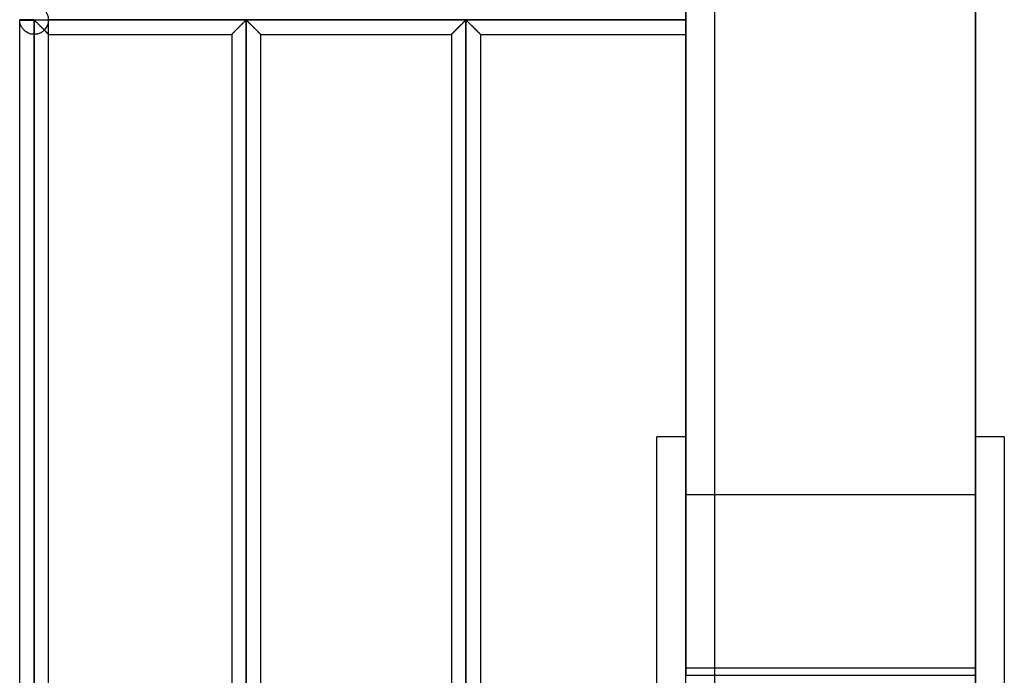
# Model space of a CAD drawing. Header units: millimetres. Extents: x -315 to 376, y -690 to 690.
# Tile 13 of 20: x -315 to -145, y 227 to 340. Entities that reach past the tile are written whole.
import ezdxf

# ---------------------------------------------------------------- set-up
doc = ezdxf.new("R2010")
doc.units = ezdxf.units.MM
doc.layers.add('MAIN-1', color=7, linetype='Continuous')
doc.layers.add('MAIN-2', color=7, linetype='Continuous')

msp = doc.modelspace()

# ---------------------------------------------------------------- linework, layer by layer
at = {"layer": 'MAIN-1'}
for p, q in [((-200, -690), (-200, 690)), ((-312.5, 340), (-312.5, 340.07)), ((-312.5, 340), (-315, 340)), ((-315, 339.93), (-312.5, 339.93)), ((-315, 113.4), (-315, 339.93)), ((-312.5, 340), (-200, 340)), ((-312.5, 339.93), (-312.5, 340)), ((-312.5, 339.93), (-312.42, 339.9)), ((-312.5, 113.4), (-312.5, 339.93)), ((-312.42, 339.9), (-312.36, 339.85)), ((-312.36, 339.85), (-312.31, 339.8)), ((-312.31, 339.8), (-312.25, 339.74)), ((-312.25, 339.74), (-312.19, 339.68)), ((-312.19, 339.68), (-312.13, 339.62)), ((-312.13, 339.62), (-312.06, 339.56)), ((-312.06, 339.56), (-312, 339.49)), ((-312, 339.49), (-311.93, 339.43)), ((-311.93, 339.43), (-311.86, 339.36)), ((-311.86, 339.36), (-311.79, 339.29)), ((-311.79, 339.29), (-311.72, 339.22)), ((-311.72, 339.22), (-311.65, 339.15)), ((-311.65, 339.15), (-311.58, 339.07)), ((-311.58, 339.07), (-311.5, 339)), ((-311.5, 339), (-311.43, 338.93)), ((-311.43, 338.93), (-311.36, 338.85)), ((-311.36, 338.85), (-311.28, 338.78)), ((-311.28, 338.78), (-311.21, 338.71)), ((-311.21, 338.71), (-311.14, 338.63)), ((-311.14, 338.63), (-311.06, 338.56)), ((-311.06, 338.56), (-310.99, 338.49)), ((-310.99, 338.49), (-310.92, 338.42)), ((-310.92, 338.42), (-310.85, 338.35)), ((-310.85, 338.35), (-310.78, 338.28)), ((-277.64, 338.26), (-277.55, 338.35)), ((-277.55, 338.35), (-277.46, 338.44)), ((-277.46, 338.44), (-277.36, 338.54)), ((-277.36, 338.54), (-277.26, 338.63)), ((-277.26, 338.63), (-277.17, 338.73)), ((-277.17, 338.73), (-277.07, 338.83)), ((-277.07, 338.83), (-276.97, 338.93)), ((-276.97, 338.93), (-276.87, 339.03)), ((-276.87, 339.03), (-276.77, 339.12)), ((-276.77, 339.12), (-276.68, 339.22)), ((-276.68, 339.22), (-276.58, 339.31)), ((-276.58, 339.31), (-276.49, 339.4)), ((-276.49, 339.4), (-276.4, 339.49)), ((-276.4, 339.49), (-276.31, 339.58)), ((-276.31, 339.58), (-276.23, 339.66)), ((-276.23, 339.66), (-276.15, 339.74)), ((-276.15, 339.74), (-276.07, 339.81)), ((-276.07, 339.81), (-276, 339.88)), ((-276, 339.88), (-275.9, 339.93)), ((-275.9, 339.93), (-275.8, 339.88)), ((-275.9, 339.93), (-275.9, 113.4)), ((-275.8, 339.88), (-275.72, 339.81)), ((-275.72, 339.81), (-275.64, 339.73)), ((-275.64, 339.73), (-275.56, 339.65)), ((-275.56, 339.65), (-275.47, 339.57)), ((-275.47, 339.57), (-275.38, 339.48)), ((-275.38, 339.48), (-275.29, 339.38)), ((-275.29, 339.38), (-275.19, 339.29)), ((-275.19, 339.29), (-275.09, 339.19)), ((-275.09, 339.19), (-275, 339.09)), ((-275, 339.09), (-274.89, 338.99)), ((-274.89, 338.99), (-274.79, 338.89)), ((-274.79, 338.89), (-274.69, 338.79)), ((-274.69, 338.79), (-274.59, 338.69)), ((-274.59, 338.69), (-274.49, 338.59)), ((-274.49, 338.59), (-274.39, 338.49)), ((-274.39, 338.49), (-274.3, 338.39)), ((-274.3, 338.39), (-274.2, 338.3)), ((-239.69, 338.26), (-239.6, 338.35)), ((-239.6, 338.35), (-239.51, 338.44)), ((-239.51, 338.44), (-239.41, 338.54)), ((-239.41, 338.54), (-239.31, 338.63)), ((-239.31, 338.63), (-239.22, 338.73)), ((-239.22, 338.73), (-239.12, 338.83)), ((-239.12, 338.83), (-239.02, 338.93)), ((-239.02, 338.93), (-238.92, 339.03)), ((-238.92, 339.03), (-238.82, 339.12)), ((-238.82, 339.12), (-238.73, 339.22)), ((-238.73, 339.22), (-238.63, 339.31)), ((-238.63, 339.31), (-238.54, 339.4)), ((-238.54, 339.4), (-238.45, 339.49)), ((-238.45, 339.49), (-238.36, 339.58)), ((-238.36, 339.58), (-238.28, 339.66)), ((-238.28, 339.66), (-238.2, 339.74)), ((-238.2, 339.74), (-238.12, 339.81)), ((-238.12, 339.81), (-238.05, 339.88)), ((-238.05, 339.88), (-237.95, 339.93)), ((-237.95, 339.93), (-237.95, 113.4)), ((-237.95, 339.93), (-237.85, 339.88)), ((-237.85, 339.88), (-237.77, 339.81)), ((-237.77, 339.81), (-237.69, 339.73)), ((-237.69, 339.73), (-237.61, 339.65)), ((-237.61, 339.65), (-237.52, 339.57)), ((-237.52, 339.57), (-237.43, 339.48)), ((-237.43, 339.48), (-237.34, 339.38)), ((-237.34, 339.38), (-237.24, 339.29)), ((-237.24, 339.29), (-237.14, 339.19)), ((-237.14, 339.19), (-237.05, 339.09)), ((-237.05, 339.09), (-236.94, 338.99)), ((-236.94, 338.99), (-236.84, 338.89)), ((-236.84, 338.89), (-236.74, 338.79)), ((-236.74, 338.79), (-236.64, 338.69)), ((-236.64, 338.69), (-236.54, 338.59)), ((-236.54, 338.59), (-236.44, 338.49)), ((-236.44, 338.49), (-236.35, 338.39)), ((-236.35, 338.39), (-236.25, 338.3)), ((-310.78, 338.28), (-310.72, 338.22)), ((-310.72, 338.22), (-310.65, 338.15)), ((-310.65, 338.15), (-310.59, 338.09)), ((-310.59, 338.09), (-310.53, 338.03)), ((-310.53, 338.03), (-310.47, 337.96)), ((-310.47, 337.96), (-310.41, 337.91)), ((-310.41, 337.91), (-310.35, 337.85)), ((-310.35, 337.85), (-310.3, 337.8)), ((-310.3, 337.8), (-310.25, 337.75)), ((-310.25, 337.75), (-310.2, 337.7)), ((-310.2, 337.7), (-310.16, 337.66)), ((-310.16, 337.66), (-310.13, 337.63)), ((-310.13, 337.63), (-310.09, 337.59)), ((-310.09, 337.59), (-310.07, 337.56)), ((-310.07, 337.56), (-310.04, 337.54)), ((-310.04, 337.54), (-310.02, 337.52)), ((-310.02, 337.52), (-310.01, 337.51)), ((-310.01, 337.51), (-310, 337.5)), ((-310, 337.5), (-310, 337.5)), ((-310, 115.83), (-310, 337.5)), ((-310, 337.5), (-278.4, 337.5)), ((-278.4, 337.5), (-278.39, 337.5)), ((-278.4, 337.5), (-278.4, 115.83)), ((-278.39, 337.5), (-278.38, 337.52)), ((-278.38, 337.52), (-278.36, 337.54)), ((-278.36, 337.54), (-278.33, 337.57)), ((-278.33, 337.57), (-278.29, 337.61)), ((-278.29, 337.61), (-278.24, 337.66)), ((-278.24, 337.66), (-278.18, 337.72)), ((-278.18, 337.72), (-278.12, 337.78)), ((-278.12, 337.78), (-278.05, 337.85)), ((-278.05, 337.85), (-277.97, 337.93)), ((-277.97, 337.93), (-277.89, 338)), ((-277.89, 338), (-277.81, 338.09)), ((-277.81, 338.09), (-277.73, 338.17)), ((-277.73, 338.17), (-277.64, 338.26)), ((-274.2, 338.3), (-274.11, 338.21)), ((-274.11, 338.21), (-274.02, 338.12)), ((-274.02, 338.12), (-273.93, 338.03)), ((-273.93, 338.03), (-273.85, 337.95)), ((-273.85, 337.95), (-273.77, 337.87)), ((-273.77, 337.87), (-273.7, 337.8)), ((-273.7, 337.8), (-273.63, 337.73)), ((-273.63, 337.73), (-273.57, 337.67)), ((-273.57, 337.67), (-273.52, 337.62)), ((-273.52, 337.62), (-273.48, 337.58)), ((-273.48, 337.58), (-273.45, 337.54)), ((-273.45, 337.54), (-273.42, 337.52)), ((-273.42, 337.52), (-273.41, 337.5)), ((-273.41, 337.5), (-273.4, 337.5)), ((-273.4, 337.5), (-240.45, 337.5)), ((-273.4, 337.5), (-273.4, 115.83)), ((-240.45, 337.5), (-240.44, 337.5)), ((-240.45, 337.5), (-240.45, 115.83)), ((-240.44, 337.5), (-240.43, 337.52)), ((-240.43, 337.52), (-240.41, 337.54)), ((-240.41, 337.54), (-240.38, 337.57)), ((-240.38, 337.57), (-240.34, 337.61)), ((-240.34, 337.61), (-240.29, 337.66)), ((-240.29, 337.66), (-240.23, 337.72)), ((-240.23, 337.72), (-240.17, 337.78)), ((-240.17, 337.78), (-240.1, 337.85)), ((-240.1, 337.85), (-240.02, 337.93)), ((-240.02, 337.93), (-239.94, 338)), ((-239.94, 338), (-239.86, 338.09)), ((-239.86, 338.09), (-239.78, 338.17)), ((-239.78, 338.17), (-239.69, 338.26)), ((-236.25, 338.3), (-236.16, 338.21)), ((-236.16, 338.21), (-236.07, 338.12)), ((-236.07, 338.12), (-235.98, 338.03)), ((-235.98, 338.03), (-235.9, 337.95)), ((-235.9, 337.95), (-235.82, 337.87)), ((-235.82, 337.87), (-235.75, 337.8)), ((-235.75, 337.8), (-235.68, 337.73)), ((-235.68, 337.73), (-235.62, 337.67)), ((-235.62, 337.67), (-235.57, 337.62)), ((-235.57, 337.62), (-235.53, 337.58)), ((-235.53, 337.58), (-235.49, 337.54)), ((-235.49, 337.54), (-235.47, 337.52)), ((-235.47, 337.52), (-235.46, 337.5)), ((-235.46, 337.5), (-235.45, 337.5)), ((-235.45, 337.5), (-200, 337.5)), ((-235.45, 337.5), (-235.45, 115.83)), ((-205, 115.83), (-205, 268)), ((-200, 268), (-205, 268))]:
    msp.add_line(p, q, dxfattribs=at)
for start, end in [(178.3794, 180), (180, 181.6206)]:
    msp.add_arc((-312.5, 340), 2.5, start, end, dxfattribs=at)
at = {"layer": 'MAIN-2'}
for p, q in [((-195, -685), (-195, 685)), ((-199.99, 629.6), (-199.99, 226.82)), ((-149.97, 252.9), (-149.97, 616.74)), ((-149.97, 516.24), (-149.97, -70.9)), ((-312.5, 340.07), (-312.5, 340)), ((-315, 340), (-315, 340)), ((-312.5, 340), (-315, 340)), ((-312.5, 339.93), (-315, 339.93)), ((-315, 339.87), (-315, 339.93)), ((-314.99, 339.78), (-315, 339.87)), ((-314.98, 339.69), (-314.99, 339.78)), ((-314.97, 339.59), (-314.98, 339.69)), ((-314.95, 339.48), (-314.97, 339.59)), ((-314.92, 339.37), (-314.95, 339.48)), ((-314.89, 339.26), (-314.92, 339.37)), ((-314.85, 339.14), (-314.89, 339.26)), ((-314.8, 339.03), (-314.85, 339.14)), ((-314.75, 338.91), (-314.8, 339.03)), ((-314.69, 338.79), (-314.75, 338.91)), ((-314.61, 338.67), (-314.69, 338.79)), ((-314.54, 338.55), (-314.61, 338.67)), ((-314.45, 338.43), (-314.54, 338.55)), ((-314.35, 338.32), (-314.45, 338.43)), ((-314.25, 338.21), (-314.35, 338.32)), ((-312.5, 340), (-312.5, 339.93)), ((-312.5, 340), (-200, 340)), ((-312.5, 339.93), (-312.5, 113.4)), ((-312.4, 339.87), (-312.5, 339.93)), ((-312.31, 339.8), (-312.4, 339.87)), ((-312.23, 339.72), (-312.31, 339.8)), ((-312.14, 339.63), (-312.23, 339.72)), ((-312.05, 339.54), (-312.14, 339.63)), ((-311.95, 339.45), (-312.05, 339.54)), ((-311.85, 339.35), (-311.95, 339.45)), ((-311.75, 339.25), (-311.85, 339.35)), ((-311.65, 339.14), (-311.75, 339.25)), ((-311.54, 339.04), (-311.65, 339.14)), ((-311.44, 338.93), (-311.54, 339.04)), ((-311.33, 338.83), (-311.44, 338.93)), ((-311.22, 338.72), (-311.33, 338.83)), ((-311.12, 338.62), (-311.22, 338.72)), ((-311.01, 338.51), (-311.12, 338.62)), ((-310.91, 338.41), (-311.01, 338.51)), ((-310.81, 338.31), (-310.91, 338.41)), ((-310.72, 338.21), (-310.81, 338.31)), ((-310, 340), (-310, 340)), ((-200, 340), (-310, 340)), ((-200, 340), (-310, 340)), ((-310, 337.5), (-310, 339.93)), ((-277.55, 338.35), (-277.64, 338.26)), ((-277.52, 338.38), (-277.61, 338.29)), ((-277.61, 338.29), (-277.52, 338.38)), ((-277.46, 338.44), (-277.55, 338.35)), ((-277.43, 338.47), (-277.52, 338.38)), ((-277.52, 338.38), (-277.43, 338.47)), ((-277.36, 338.54), (-277.46, 338.44)), ((-277.34, 338.56), (-277.43, 338.47)), ((-277.43, 338.47), (-277.34, 338.56)), ((-277.26, 338.63), (-277.36, 338.54)), ((-277.24, 338.66), (-277.34, 338.56)), ((-277.34, 338.56), (-277.24, 338.66)), ((-277.17, 338.73), (-277.26, 338.63)), ((-277.15, 338.75), (-277.24, 338.66)), ((-277.24, 338.66), (-277.15, 338.75)), ((-277.07, 338.83), (-277.17, 338.73)), ((-277.05, 338.85), (-277.15, 338.75)), ((-277.15, 338.75), (-277.05, 338.85)), ((-276.97, 338.93), (-277.07, 338.83)), ((-276.95, 338.95), (-277.05, 338.85)), ((-277.05, 338.85), (-276.95, 338.95)), ((-276.87, 339.03), (-276.97, 338.93)), ((-276.86, 339.04), (-276.95, 338.95)), ((-276.95, 338.95), (-276.86, 339.04)), ((-276.77, 339.12), (-276.87, 339.03)), ((-276.76, 339.14), (-276.86, 339.04)), ((-276.86, 339.04), (-276.76, 339.14)), ((-276.68, 339.22), (-276.77, 339.12)), ((-276.67, 339.23), (-276.76, 339.14)), ((-276.76, 339.14), (-276.67, 339.23)), ((-276.58, 339.31), (-276.68, 339.22)), ((-276.57, 339.32), (-276.67, 339.23)), ((-276.67, 339.23), (-276.57, 339.32)), ((-276.49, 339.4), (-276.58, 339.31)), ((-276.48, 339.41), (-276.57, 339.32)), ((-276.57, 339.32), (-276.48, 339.41)), ((-276.4, 339.49), (-276.49, 339.4)), ((-276.39, 339.5), (-276.48, 339.41)), ((-276.48, 339.41), (-276.39, 339.5)), ((-276.31, 339.58), (-276.4, 339.49)), ((-276.31, 339.59), (-276.39, 339.5)), ((-276.39, 339.5), (-276.31, 339.59)), ((-276.23, 339.67), (-276.31, 339.59)), ((-276.31, 339.59), (-276.23, 339.67)), ((-276.23, 339.66), (-276.31, 339.58)), ((-276.15, 339.74), (-276.23, 339.66)), ((-276.15, 339.74), (-276.23, 339.67)), ((-276.23, 339.67), (-276.15, 339.74)), ((-276.07, 339.82), (-276.15, 339.74)), ((-276.15, 339.74), (-276.07, 339.82)), ((-276.07, 339.81), (-276.15, 339.74)), ((-276, 339.88), (-276.07, 339.81)), ((-276, 339.88), (-276.07, 339.82)), ((-276.07, 339.82), (-276, 339.88)), ((-275.9, 339.93), (-276, 339.88)), ((-275.9, 339.93), (-276, 339.88)), ((-276, 339.88), (-275.9, 339.93)), ((-275.8, 339.88), (-275.9, 339.93)), ((-275.9, 113.4), (-275.9, 339.93)), ((-275.9, 339.93), (-275.9, 113.4)), ((-275.9, 113.4), (-275.9, 339.93)), ((-275.9, 339.93), (-275.8, 339.88)), ((-275.8, 339.88), (-275.9, 339.93)), ((-275.73, 339.81), (-275.8, 339.88)), ((-275.8, 339.88), (-275.73, 339.82)), ((-275.73, 339.82), (-275.8, 339.88)), ((-275.73, 339.82), (-275.65, 339.74)), ((-275.65, 339.74), (-275.73, 339.82)), ((-275.65, 339.74), (-275.73, 339.81)), ((-275.57, 339.66), (-275.65, 339.74)), ((-275.65, 339.74), (-275.57, 339.67)), ((-275.57, 339.67), (-275.65, 339.74)), ((-275.57, 339.67), (-275.49, 339.59)), ((-275.49, 339.59), (-275.57, 339.67)), ((-275.49, 339.58), (-275.57, 339.66)), ((-275.49, 339.59), (-275.41, 339.5)), ((-275.41, 339.5), (-275.49, 339.59)), ((-275.4, 339.49), (-275.49, 339.58)), ((-275.41, 339.5), (-275.32, 339.41)), ((-275.32, 339.41), (-275.41, 339.5)), ((-275.31, 339.4), (-275.4, 339.49)), ((-275.32, 339.41), (-275.23, 339.32)), ((-275.23, 339.32), (-275.32, 339.41)), ((-275.22, 339.31), (-275.31, 339.4)), ((-275.23, 339.32), (-275.13, 339.23)), ((-275.13, 339.23), (-275.23, 339.32)), ((-275.12, 339.22), (-275.22, 339.31)), ((-275.13, 339.23), (-275.04, 339.14)), ((-275.04, 339.14), (-275.13, 339.23)), ((-275.03, 339.12), (-275.12, 339.22)), ((-275.04, 339.14), (-274.94, 339.04)), ((-274.94, 339.04), (-275.04, 339.14)), ((-274.93, 339.03), (-275.03, 339.12)), ((-274.94, 339.04), (-274.85, 338.95)), ((-274.85, 338.95), (-274.94, 339.04)), ((-274.83, 338.93), (-274.93, 339.03)), ((-274.85, 338.95), (-274.75, 338.85)), ((-274.75, 338.85), (-274.85, 338.95)), ((-274.73, 338.83), (-274.83, 338.93)), ((-274.75, 338.85), (-274.65, 338.75)), ((-274.65, 338.75), (-274.75, 338.85)), ((-274.63, 338.73), (-274.73, 338.83)), ((-274.65, 338.75), (-274.56, 338.66)), ((-274.56, 338.66), (-274.65, 338.75)), ((-274.54, 338.63), (-274.63, 338.73)), ((-274.56, 338.66), (-274.46, 338.56)), ((-274.46, 338.56), (-274.56, 338.66)), ((-274.44, 338.54), (-274.54, 338.63)), ((-274.46, 338.56), (-274.37, 338.47)), ((-274.37, 338.47), (-274.46, 338.56)), ((-274.34, 338.44), (-274.44, 338.54)), ((-274.37, 338.47), (-274.28, 338.38)), ((-274.28, 338.38), (-274.37, 338.47)), ((-274.25, 338.35), (-274.34, 338.44)), ((-274.28, 338.38), (-274.19, 338.29)), ((-274.19, 338.29), (-274.28, 338.38)), ((-274.16, 338.26), (-274.25, 338.35)), ((-239.6, 338.35), (-239.69, 338.26)), ((-239.57, 338.38), (-239.66, 338.29)), ((-239.66, 338.29), (-239.57, 338.38)), ((-239.51, 338.44), (-239.6, 338.35)), ((-239.48, 338.47), (-239.57, 338.38)), ((-239.57, 338.38), (-239.48, 338.47)), ((-239.41, 338.54), (-239.51, 338.44)), ((-239.39, 338.56), (-239.48, 338.47)), ((-239.48, 338.47), (-239.39, 338.56)), ((-239.31, 338.63), (-239.41, 338.54)), ((-239.29, 338.66), (-239.39, 338.56)), ((-239.39, 338.56), (-239.29, 338.66)), ((-239.22, 338.73), (-239.31, 338.63)), ((-239.2, 338.75), (-239.29, 338.66)), ((-239.29, 338.66), (-239.2, 338.75)), ((-239.12, 338.83), (-239.22, 338.73)), ((-239.1, 338.85), (-239.2, 338.75)), ((-239.2, 338.75), (-239.1, 338.85)), ((-239.02, 338.93), (-239.12, 338.83)), ((-239, 338.95), (-239.1, 338.85)), ((-239.1, 338.85), (-239, 338.95)), ((-238.92, 339.03), (-239.02, 338.93)), ((-238.91, 339.04), (-239, 338.95)), ((-239, 338.95), (-238.91, 339.04)), ((-238.82, 339.12), (-238.92, 339.03)), ((-238.81, 339.14), (-238.91, 339.04)), ((-238.91, 339.04), (-238.81, 339.14)), ((-238.73, 339.22), (-238.82, 339.12)), ((-238.72, 339.23), (-238.81, 339.14)), ((-238.81, 339.14), (-238.72, 339.23)), ((-238.63, 339.31), (-238.73, 339.22)), ((-238.62, 339.32), (-238.72, 339.23)), ((-238.72, 339.23), (-238.62, 339.32)), ((-238.54, 339.4), (-238.63, 339.31)), ((-238.53, 339.41), (-238.62, 339.32)), ((-238.62, 339.32), (-238.53, 339.41)), ((-238.45, 339.49), (-238.54, 339.4)), ((-238.44, 339.5), (-238.53, 339.41)), ((-238.53, 339.41), (-238.44, 339.5)), ((-238.36, 339.58), (-238.45, 339.49)), ((-238.36, 339.59), (-238.44, 339.5)), ((-238.44, 339.5), (-238.36, 339.59)), ((-238.28, 339.67), (-238.36, 339.59)), ((-238.36, 339.59), (-238.28, 339.67)), ((-238.28, 339.66), (-238.36, 339.58)), ((-238.2, 339.74), (-238.28, 339.66)), ((-238.2, 339.74), (-238.28, 339.67)), ((-238.28, 339.67), (-238.2, 339.74)), ((-238.12, 339.82), (-238.2, 339.74)), ((-238.2, 339.74), (-238.12, 339.82)), ((-238.12, 339.81), (-238.2, 339.74)), ((-238.05, 339.88), (-238.12, 339.81)), ((-238.05, 339.88), (-238.12, 339.82)), ((-238.12, 339.82), (-238.05, 339.88)), ((-237.95, 339.93), (-238.05, 339.88)), ((-237.95, 339.93), (-238.05, 339.88)), ((-238.05, 339.88), (-237.95, 339.93)), ((-237.95, 113.4), (-237.95, 339.93)), ((-237.85, 339.88), (-237.95, 339.93)), ((-237.95, 339.93), (-237.95, 113.4)), ((-237.95, 113.4), (-237.95, 339.93)), ((-237.95, 339.93), (-237.85, 339.88)), ((-237.85, 339.88), (-237.95, 339.93)), ((-237.78, 339.81), (-237.85, 339.88)), ((-237.85, 339.88), (-237.78, 339.82)), ((-237.78, 339.82), (-237.85, 339.88)), ((-237.78, 339.82), (-237.7, 339.74)), ((-237.7, 339.74), (-237.78, 339.82)), ((-237.7, 339.74), (-237.78, 339.81)), ((-237.62, 339.66), (-237.7, 339.74)), ((-237.7, 339.74), (-237.62, 339.67)), ((-237.62, 339.67), (-237.7, 339.74)), ((-237.62, 339.67), (-237.54, 339.59)), ((-237.54, 339.59), (-237.62, 339.67)), ((-237.54, 339.58), (-237.62, 339.66)), ((-237.54, 339.59), (-237.46, 339.5)), ((-237.46, 339.5), (-237.54, 339.59)), ((-237.45, 339.49), (-237.54, 339.58)), ((-237.46, 339.5), (-237.37, 339.41)), ((-237.37, 339.41), (-237.46, 339.5)), ((-237.36, 339.4), (-237.45, 339.49)), ((-237.37, 339.41), (-237.28, 339.32)), ((-237.28, 339.32), (-237.37, 339.41)), ((-237.27, 339.31), (-237.36, 339.4)), ((-237.28, 339.32), (-237.18, 339.23)), ((-237.18, 339.23), (-237.28, 339.32)), ((-237.17, 339.22), (-237.27, 339.31)), ((-237.18, 339.23), (-237.09, 339.14)), ((-237.09, 339.14), (-237.18, 339.23)), ((-237.08, 339.12), (-237.17, 339.22)), ((-237.09, 339.14), (-236.99, 339.04)), ((-236.99, 339.04), (-237.09, 339.14)), ((-236.98, 339.03), (-237.08, 339.12)), ((-236.99, 339.04), (-236.9, 338.95)), ((-236.9, 338.95), (-236.99, 339.04)), ((-236.88, 338.93), (-236.98, 339.03)), ((-236.9, 338.95), (-236.8, 338.85)), ((-236.8, 338.85), (-236.9, 338.95)), ((-236.78, 338.83), (-236.88, 338.93)), ((-236.8, 338.85), (-236.7, 338.75)), ((-236.7, 338.75), (-236.8, 338.85)), ((-236.68, 338.73), (-236.78, 338.83)), ((-236.7, 338.75), (-236.61, 338.66)), ((-236.61, 338.66), (-236.7, 338.75)), ((-236.59, 338.63), (-236.68, 338.73)), ((-236.61, 338.66), (-236.51, 338.56)), ((-236.51, 338.56), (-236.61, 338.66)), ((-236.49, 338.54), (-236.59, 338.63)), ((-236.51, 338.56), (-236.42, 338.47)), ((-236.42, 338.47), (-236.51, 338.56)), ((-236.39, 338.44), (-236.49, 338.54)), ((-236.42, 338.47), (-236.33, 338.38)), ((-236.33, 338.38), (-236.42, 338.47)), ((-236.3, 338.35), (-236.39, 338.44)), ((-236.33, 338.38), (-236.24, 338.29)), ((-236.24, 338.29), (-236.33, 338.38)), ((-236.21, 338.26), (-236.3, 338.35)), ((-314.13, 338.11), (-314.25, 338.21)), ((-314.01, 338), (-314.13, 338.11)), ((-313.87, 337.91), (-314.01, 338)), ((-313.72, 337.82), (-313.87, 337.91)), ((-313.57, 337.74), (-313.72, 337.82)), ((-313.4, 337.67), (-313.57, 337.74)), ((-313.23, 337.61), (-313.4, 337.67)), ((-313.05, 337.56), (-313.23, 337.61)), ((-312.87, 337.53), (-313.05, 337.56)), ((-312.69, 337.51), (-312.87, 337.53)), ((-312.5, 337.5), (-312.69, 337.51)), ((-312.5, 337.5), (-312.5, 115.83)), ((-312.39, 337.5), (-312.5, 337.5)), ((-312.5, 337.5), (-312.5, 115.83)), ((-312.5, 115.83), (-312.5, 337.5)), ((-312.5, 337.5), (-312.5, 115.83)), ((-312.5, 115.83), (-312.5, 337.5)), ((-312.5, 337.5), (-312.5, 115.83)), ((-312.5, 115.83), (-312.5, 337.5)), ((-312.5, 337.5), (-312.5, 115.83)), ((-312.5, 115.83), (-312.5, 337.5)), ((-312.5, 337.5), (-312.5, 115.83)), ((-312.5, 115.83), (-312.5, 337.5)), ((-312.5, 337.5), (-312.5, 115.83)), ((-312.5, 115.83), (-312.5, 337.5)), ((-312.5, 337.5), (-312.5, 115.83)), ((-312.5, 115.83), (-312.5, 337.5)), ((-312.5, 337.5), (-312.5, 115.83)), ((-312.5, 115.83), (-312.5, 337.5)), ((-312.5, 337.5), (-312.5, 115.83)), ((-312.5, 115.83), (-312.5, 337.5)), ((-312.5, 337.5), (-312.5, 115.83)), ((-312.5, 115.83), (-312.5, 337.5)), ((-312.5, 337.5), (-312.5, 115.83)), ((-312.5, 115.83), (-312.5, 337.5)), ((-312.5, 337.5), (-312.5, 115.83)), ((-312.5, 115.83), (-312.5, 337.5)), ((-312.5, 337.5), (-312.5, 115.83)), ((-312.5, 115.83), (-312.5, 337.5)), ((-312.5, 337.5), (-312.5, 115.83)), ((-312.5, 115.83), (-312.5, 337.5)), ((-312.5, 337.5), (-312.5, 115.83)), ((-312.5, 115.83), (-312.5, 337.5)), ((-312.5, 337.5), (-312.5, 115.83)), ((-312.5, 115.83), (-312.5, 337.5)), ((-312.5, 337.5), (-312.5, 115.83)), ((-312.5, 115.83), (-312.5, 337.5)), ((-312.5, 337.5), (-312.5, 115.83)), ((-312.5, 115.83), (-312.5, 337.5)), ((-312.5, 337.5), (-312.5, 115.83)), ((-312.5, 115.83), (-312.5, 337.5)), ((-312.5, 337.5), (-312.5, 115.83)), ((-312.5, 115.83), (-312.5, 337.5)), ((-312.5, 337.5), (-312.5, 115.83)), ((-312.5, 115.83), (-312.5, 337.5)), ((-312.5, 337.5), (-312.5, 115.83)), ((-312.5, 115.83), (-312.5, 337.5)), ((-312.5, 337.5), (-312.5, 115.83)), ((-312.5, 115.83), (-312.5, 337.5)), ((-312.5, 115.83), (-312.5, 337.5)), ((-312.28, 337.51), (-312.39, 337.5)), ((-312.17, 337.52), (-312.28, 337.51)), ((-312.07, 337.54), (-312.17, 337.52)), ((-311.96, 337.56), (-312.07, 337.54)), ((-311.85, 337.59), (-311.96, 337.56)), ((-311.75, 337.62), (-311.85, 337.59)), ((-311.65, 337.65), (-311.75, 337.62)), ((-311.55, 337.69), (-311.65, 337.65)), ((-311.45, 337.73), (-311.55, 337.69)), ((-311.36, 337.78), (-311.45, 337.73)), ((-311.27, 337.82), (-311.36, 337.78)), ((-311.18, 337.88), (-311.27, 337.82)), ((-311.1, 337.93), (-311.18, 337.88)), ((-311.02, 337.99), (-311.1, 337.93)), ((-310.94, 338.05), (-311.02, 337.99)), ((-310.87, 338.11), (-310.94, 338.05)), ((-310.8, 338.17), (-310.87, 338.11)), ((-310.73, 338.23), (-310.8, 338.17)), ((-310.66, 338.16), (-310.73, 338.23)), ((-310.73, 338.23), (-310.64, 338.14)), ((-310.62, 338.12), (-310.72, 338.21)), ((-310.59, 338.09), (-310.66, 338.16)), ((-310.64, 338.14), (-310.55, 338.05)), ((-310.53, 338.03), (-310.62, 338.12)), ((-310.53, 338.03), (-310.59, 338.09)), ((-310.55, 338.05), (-310.46, 337.96)), ((-310.46, 337.96), (-310.53, 338.03)), ((-310.44, 337.94), (-310.53, 338.03)), ((-310.4, 337.9), (-310.46, 337.96)), ((-310.46, 337.96), (-310.38, 337.87)), ((-310.36, 337.86), (-310.44, 337.94)), ((-310.34, 337.84), (-310.4, 337.9)), ((-310.38, 337.87), (-310.3, 337.8)), ((-310.29, 337.78), (-310.36, 337.86)), ((-310.29, 337.78), (-310.34, 337.84)), ((-310.3, 337.8), (-310.23, 337.73)), ((-310.23, 337.73), (-310.29, 337.78)), ((-310.22, 337.72), (-310.29, 337.78)), ((-310.19, 337.69), (-310.23, 337.73)), ((-310.23, 337.73), (-310.17, 337.67)), ((-310.16, 337.66), (-310.22, 337.72)), ((-310.14, 337.64), (-310.19, 337.69)), ((-310.17, 337.67), (-310.11, 337.61)), ((-310.11, 337.6), (-310.16, 337.66)), ((-310.11, 337.61), (-310.14, 337.64)), ((-310.08, 337.57), (-310.11, 337.61)), ((-310.11, 337.61), (-310.07, 337.57)), ((-310.06, 337.56), (-310.11, 337.6)), ((-310.05, 337.55), (-310.08, 337.57)), ((-310.07, 337.57), (-310.04, 337.54)), ((-310.03, 337.53), (-310.06, 337.56)), ((-310.03, 337.53), (-310.05, 337.55)), ((-310.04, 337.54), (-310.01, 337.51)), ((-310.01, 337.51), (-310.03, 337.53)), ((-310.01, 337.51), (-310.03, 337.53)), ((-310, 337.5), (-310.01, 337.51)), ((-310.01, 337.51), (-310, 337.5)), ((-310, 337.5), (-310.01, 337.51)), ((-310, 337.5), (-310, 337.5)), ((-310, 337.5), (-310, 337.5)), ((-278.39, 337.51), (-278.4, 337.5)), ((-278.4, 337.5), (-278.39, 337.51)), ((-278.39, 337.5), (-278.4, 337.5)), ((-278.4, 337.5), (-278.4, 337.5)), ((-278.37, 337.53), (-278.39, 337.51)), ((-278.39, 337.51), (-278.37, 337.53)), ((-278.38, 337.52), (-278.39, 337.5)), ((-278.36, 337.54), (-278.38, 337.52)), ((-278.34, 337.55), (-278.37, 337.53)), ((-278.37, 337.53), (-278.34, 337.55)), ((-278.33, 337.57), (-278.36, 337.54)), ((-278.31, 337.59), (-278.34, 337.55)), ((-278.34, 337.55), (-278.31, 337.59)), ((-278.29, 337.61), (-278.33, 337.57)), ((-278.27, 337.63), (-278.31, 337.59)), ((-278.31, 337.59), (-278.27, 337.63)), ((-278.24, 337.66), (-278.29, 337.61)), ((-278.21, 337.68), (-278.27, 337.63)), ((-278.27, 337.63), (-278.21, 337.68)), ((-278.18, 337.72), (-278.24, 337.66)), ((-278.16, 337.74), (-278.21, 337.68)), ((-278.21, 337.68), (-278.16, 337.74)), ((-278.12, 337.78), (-278.18, 337.72)), ((-278.09, 337.81), (-278.16, 337.74)), ((-278.16, 337.74), (-278.09, 337.81)), ((-278.05, 337.85), (-278.12, 337.78)), ((-278.02, 337.88), (-278.09, 337.81)), ((-278.09, 337.81), (-278.02, 337.88)), ((-277.97, 337.93), (-278.05, 337.85)), ((-277.95, 337.95), (-278.02, 337.88)), ((-278.02, 337.88), (-277.95, 337.95)), ((-277.89, 338), (-277.97, 337.93)), ((-277.87, 338.03), (-277.95, 337.95)), ((-277.95, 337.95), (-277.87, 338.03)), ((-277.81, 338.09), (-277.89, 338)), ((-277.78, 338.11), (-277.87, 338.03)), ((-277.87, 338.03), (-277.78, 338.11)), ((-277.73, 338.17), (-277.81, 338.09)), ((-277.7, 338.2), (-277.78, 338.11)), ((-277.78, 338.11), (-277.7, 338.2)), ((-277.64, 338.26), (-277.73, 338.17)), ((-277.61, 338.29), (-277.7, 338.2)), ((-277.7, 338.2), (-277.61, 338.29)), ((-274.19, 338.29), (-274.1, 338.2)), ((-274.1, 338.2), (-274.19, 338.29)), ((-274.07, 338.17), (-274.16, 338.26)), ((-274.1, 338.2), (-274.02, 338.11)), ((-274.02, 338.11), (-274.1, 338.2)), ((-273.99, 338.09), (-274.07, 338.17)), ((-274.02, 338.11), (-273.93, 338.03)), ((-273.93, 338.03), (-274.02, 338.11)), ((-273.91, 338), (-273.99, 338.09)), ((-273.93, 338.03), (-273.85, 337.95)), ((-273.85, 337.95), (-273.93, 338.03)), ((-273.83, 337.93), (-273.91, 338)), ((-273.85, 337.95), (-273.78, 337.88)), ((-273.78, 337.88), (-273.85, 337.95)), ((-273.75, 337.85), (-273.83, 337.93)), ((-273.78, 337.88), (-273.71, 337.81)), ((-273.71, 337.81), (-273.78, 337.88)), ((-273.68, 337.78), (-273.75, 337.85)), ((-273.71, 337.81), (-273.64, 337.74)), ((-273.64, 337.74), (-273.71, 337.81)), ((-273.62, 337.72), (-273.68, 337.78)), ((-273.64, 337.74), (-273.59, 337.68)), ((-273.59, 337.68), (-273.64, 337.74)), ((-273.56, 337.66), (-273.62, 337.72)), ((-273.59, 337.68), (-273.53, 337.63)), ((-273.53, 337.63), (-273.59, 337.68)), ((-273.51, 337.61), (-273.56, 337.66)), ((-273.53, 337.63), (-273.49, 337.59)), ((-273.49, 337.59), (-273.53, 337.63)), ((-273.47, 337.57), (-273.51, 337.61)), ((-273.49, 337.59), (-273.46, 337.55)), ((-273.46, 337.55), (-273.49, 337.59)), ((-273.44, 337.54), (-273.47, 337.57)), ((-273.46, 337.55), (-273.43, 337.53)), ((-273.43, 337.53), (-273.46, 337.55)), ((-273.42, 337.52), (-273.44, 337.54)), ((-273.43, 337.53), (-273.41, 337.51)), ((-273.41, 337.51), (-273.43, 337.53)), ((-273.41, 337.5), (-273.42, 337.52)), ((-273.41, 337.51), (-273.4, 337.5)), ((-273.4, 337.5), (-273.41, 337.51)), ((-273.4, 337.5), (-273.41, 337.5)), ((-273.4, 337.5), (-273.4, 337.5)), ((-240.44, 337.51), (-240.45, 337.5)), ((-240.45, 337.5), (-240.44, 337.51)), ((-240.44, 337.5), (-240.45, 337.5)), ((-240.45, 337.5), (-240.45, 337.5)), ((-240.42, 337.53), (-240.44, 337.51)), ((-240.44, 337.51), (-240.42, 337.53)), ((-240.43, 337.52), (-240.44, 337.5)), ((-240.41, 337.54), (-240.43, 337.52)), ((-240.39, 337.55), (-240.42, 337.53)), ((-240.42, 337.53), (-240.39, 337.55)), ((-240.38, 337.57), (-240.41, 337.54)), ((-240.36, 337.59), (-240.39, 337.55)), ((-240.39, 337.55), (-240.36, 337.59)), ((-240.34, 337.61), (-240.38, 337.57)), ((-240.32, 337.63), (-240.36, 337.59)), ((-240.36, 337.59), (-240.32, 337.63)), ((-240.29, 337.66), (-240.34, 337.61)), ((-240.26, 337.68), (-240.32, 337.63)), ((-240.32, 337.63), (-240.26, 337.68)), ((-240.23, 337.72), (-240.29, 337.66)), ((-240.21, 337.74), (-240.26, 337.68)), ((-240.26, 337.68), (-240.21, 337.74)), ((-240.17, 337.78), (-240.23, 337.72)), ((-240.14, 337.81), (-240.21, 337.74)), ((-240.21, 337.74), (-240.14, 337.81)), ((-240.1, 337.85), (-240.17, 337.78)), ((-240.07, 337.88), (-240.14, 337.81)), ((-240.14, 337.81), (-240.07, 337.88)), ((-240.02, 337.93), (-240.1, 337.85)), ((-240, 337.95), (-240.07, 337.88)), ((-240.07, 337.88), (-240, 337.95)), ((-239.94, 338), (-240.02, 337.93)), ((-239.92, 338.03), (-240, 337.95)), ((-240, 337.95), (-239.92, 338.03)), ((-239.86, 338.09), (-239.94, 338)), ((-239.83, 338.11), (-239.92, 338.03)), ((-239.92, 338.03), (-239.83, 338.11)), ((-239.78, 338.17), (-239.86, 338.09)), ((-239.75, 338.2), (-239.83, 338.11)), ((-239.83, 338.11), (-239.75, 338.2)), ((-239.69, 338.26), (-239.78, 338.17)), ((-239.66, 338.29), (-239.75, 338.2)), ((-239.75, 338.2), (-239.66, 338.29)), ((-236.24, 338.29), (-236.15, 338.2)), ((-236.15, 338.2), (-236.24, 338.29)), ((-236.12, 338.17), (-236.21, 338.26)), ((-236.15, 338.2), (-236.07, 338.11)), ((-236.07, 338.11), (-236.15, 338.2)), ((-236.04, 338.09), (-236.12, 338.17)), ((-236.07, 338.11), (-235.98, 338.03)), ((-235.98, 338.03), (-236.07, 338.11)), ((-235.96, 338), (-236.04, 338.09)), ((-235.98, 338.03), (-235.9, 337.95)), ((-235.9, 337.95), (-235.98, 338.03)), ((-235.88, 337.93), (-235.96, 338)), ((-235.9, 337.95), (-235.83, 337.88)), ((-235.83, 337.88), (-235.9, 337.95)), ((-235.8, 337.85), (-235.88, 337.93)), ((-235.83, 337.88), (-235.76, 337.81)), ((-235.76, 337.81), (-235.83, 337.88)), ((-235.73, 337.78), (-235.8, 337.85)), ((-235.76, 337.81), (-235.69, 337.74)), ((-235.69, 337.74), (-235.76, 337.81)), ((-235.67, 337.72), (-235.73, 337.78)), ((-235.69, 337.74), (-235.64, 337.68)), ((-235.64, 337.68), (-235.69, 337.74)), ((-235.61, 337.66), (-235.67, 337.72)), ((-235.64, 337.68), (-235.58, 337.63)), ((-235.58, 337.63), (-235.64, 337.68)), ((-235.56, 337.61), (-235.61, 337.66)), ((-235.58, 337.63), (-235.54, 337.59)), ((-235.54, 337.59), (-235.58, 337.63)), ((-235.52, 337.57), (-235.56, 337.61)), ((-235.54, 337.59), (-235.51, 337.55)), ((-235.51, 337.55), (-235.54, 337.59)), ((-235.49, 337.54), (-235.52, 337.57)), ((-235.51, 337.55), (-235.48, 337.53)), ((-235.48, 337.53), (-235.51, 337.55)), ((-235.47, 337.52), (-235.49, 337.54)), ((-235.48, 337.53), (-235.46, 337.51)), ((-235.46, 337.51), (-235.48, 337.53)), ((-235.46, 337.5), (-235.47, 337.52)), ((-235.46, 337.51), (-235.45, 337.5)), ((-235.45, 337.5), (-235.46, 337.51)), ((-235.45, 337.5), (-235.46, 337.5)), ((-235.45, 337.5), (-235.45, 337.5)), ((-150, 259.45), (-150, 268)), ((-145, 268), (-150, 268)), ((-145, 268), (-145, 0)), ((-149.97, 259.45), (-150, 259.45)), ((-150, 259.45), (-150, 228.04)), ((-150, 258), (-200, 258)), ((-150, 252.9), (-149.97, 252.9)), ((-150, 0), (-150, 252.9)), ((-150, 228.04), (-199.99, 228.04)), ((-150, 228.04), (-150, 0)), ((-199.99, 226.82), (-150, 226.82))]:
    msp.add_line(p, q, dxfattribs=at)
for start_param, end_param in [(-3.141593, -2.355795), (2.355795, 3.141593)]:
    msp.add_ellipse((-312.5, 340), major_axis=(-2.5, 0), ratio=1, start_param=start_param, end_param=end_param, dxfattribs=at)

doc.saveas('drawing.dxf')
